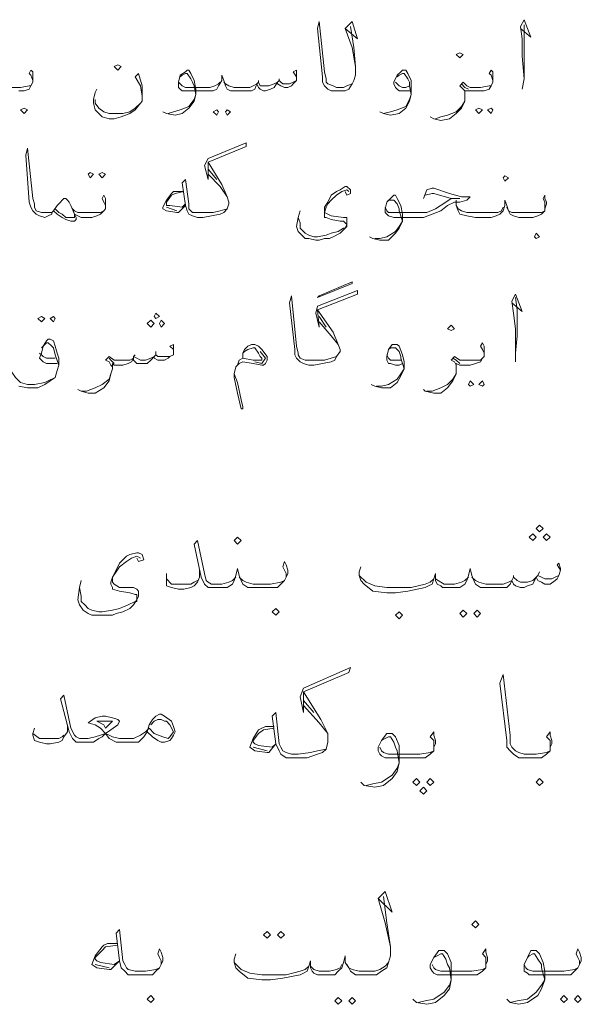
# Model space of a CAD drawing. Header units: metres. Extents: x -18 to 342, y 4 to 63.
# Tile 68 of 173: x 94.17 to 97.29, y 45.42 to 50.88. Entities that reach past the tile are written whole.
import ezdxf

# ---------------------------------------------------------------- set-up
doc = ezdxf.new("R2010")
doc.units = ezdxf.units.M
doc.header["$MEASUREMENT"] = 0
doc.layers.add('PDF4_textt', color=7, linetype='Continuous')

msp = doc.modelspace()

# ---------------------------------------------------------------- linework, layer by layer
at = {"layer": 'PDF4_textt', "lineweight": 20}
for points in [[(96.0064, 50.8399), (96.0256, 50.7243), (96.0352, 50.6184), (96.0352, 50.5702), (96.0256, 50.5413), (96.016, 50.5221), (95.9967, 50.4932), (95.9775, 50.4835), (95.9389, 50.4835), (95.9293, 50.4835), (95.9004, 50.4835), (95.8811, 50.4932), (95.8619, 50.5124), (95.8523, 50.5317), (95.8523, 50.5606), (95.8234, 50.8303), (95.833, 50.8688), (95.8619, 50.5895), (95.8715, 50.551), (95.8715, 50.5317), (95.8811, 50.5221), (95.91, 50.5124), (95.9293, 50.5028), (95.9678, 50.5028), (95.9871, 50.5124), (96.016, 50.5221), (96.0256, 50.5413)], [(95.9775, 50.8303), (96.0449, 50.7725), (96.016, 50.8688), (95.9775, 50.8303), (96.016, 50.7243), (96.0352, 50.6184)], [(96.9502, 50.8303), (97.008, 50.7821), (96.9695, 50.8784), (96.9502, 50.8399), (96.9598, 50.7725), (96.9598, 50.6762), (96.9695, 50.551), (96.9598, 50.4932)], [(96.9695, 50.551), (96.9695, 50.6376), (96.9695, 50.7821), (96.9695, 50.8495)], [(94.2438, 50.5317), (94.2438, 50.5413), (94.2342, 50.5702), (94.2246, 50.5799), (94.2342, 50.5991), (94.2438, 50.5895), (94.2438, 50.5606), (94.2438, 50.551), (94.2438, 50.5317), (94.2342, 50.5124), (94.2246, 50.4932), (94.1957, 50.4835), (94.1668, 50.4835)], [(94.8506, 50.4546), (94.841, 50.5124), (94.8121, 50.5606), (94.8313, 50.5799), (94.8506, 50.5124), (94.8506, 50.4643), (94.8506, 50.445), (94.8506, 50.4258), (94.841, 50.4161), (94.8121, 50.3776), (94.7832, 50.3583), (94.735, 50.3391), (94.6965, 50.3294), (94.6676, 50.3294), (94.6291, 50.3391), (94.6098, 50.3583), (94.5906, 50.3776), (94.5809, 50.4161), (94.5809, 50.4354), (94.5906, 50.4739), (94.6002, 50.4932)], [(95.7078, 50.5606), (95.6885, 50.5895), (95.7078, 50.5991), (95.7078, 50.5702), (95.7078, 50.5606), (95.7078, 50.5413), (95.6885, 50.5221), (95.6789, 50.5124), (95.6596, 50.5028), (95.6404, 50.5028), (95.6211, 50.5124), (95.6018, 50.5221), (95.6018, 50.5317), (95.5826, 50.5028), (95.5633, 50.4932), (95.5344, 50.4835), (95.5248, 50.4835), (95.5055, 50.4932), (95.4959, 50.5028), (95.4863, 50.5221), (95.4766, 50.4932), (95.4574, 50.4835), (95.4285, 50.4835), (95.3996, 50.4835), (95.3707, 50.4835), (95.3418, 50.4835), (95.3225, 50.4932), (95.3129, 50.5124), (95.3033, 50.5413), (95.2936, 50.5702), (95.2936, 50.5413), (95.2744, 50.5124), (95.2647, 50.4932), (95.2455, 50.4835), (95.2166, 50.4835), (95.1877, 50.4835), (95.101, 50.4835), (95.0721, 50.4835), (95.0625, 50.4932), (95.0529, 50.5028), (95.0529, 50.5221), (95.0529, 50.5317), (95.0625, 50.5702), (95.0914, 50.5895), (95.101, 50.5991), (95.1107, 50.5991), (95.1203, 50.5799), (95.1395, 50.5413), (95.1492, 50.4932), (95.1492, 50.4643), (95.1395, 50.4258), (95.1107, 50.3872), (95.0721, 50.3583), (95.0336, 50.3487), (94.9854, 50.3583), (94.9662, 50.368)], [(95.0625, 50.5606), (95.0721, 50.5702), (95.0914, 50.5799), (95.101, 50.5799), (95.1203, 50.551), (95.1299, 50.5317), (95.1395, 50.5124), (95.1492, 50.4643), (95.1395, 50.4354), (95.1107, 50.3969), (95.0625, 50.3776), (95.024, 50.368), (94.9951, 50.3583)], [(96.3434, 50.4835), (96.3242, 50.4835), (96.2953, 50.4835), (96.276, 50.4835), (96.2664, 50.4932), (96.2568, 50.5028), (96.2471, 50.5221), (96.2471, 50.5317), (96.2664, 50.5702), (96.2857, 50.5895), (96.2953, 50.5991), (96.3146, 50.5991), (96.3242, 50.5799), (96.3434, 50.5413), (96.3434, 50.4932), (96.3434, 50.4643), (96.3338, 50.4258), (96.3146, 50.3872), (96.276, 50.3583), (96.2279, 50.3487), (96.1893, 50.3583), (96.1701, 50.368)], [(96.2664, 50.5606), (96.276, 50.5702), (96.2953, 50.5799), (96.3049, 50.5799), (96.3242, 50.551), (96.3338, 50.5317), (96.3338, 50.5124), (96.3434, 50.4643), (96.3338, 50.4354), (96.3146, 50.3969), (96.2664, 50.3776), (96.2279, 50.368), (96.1893, 50.3583)], [(96.7961, 50.5317), (96.7961, 50.5413), (96.7865, 50.5702), (96.7768, 50.5799), (96.7865, 50.5991), (96.7961, 50.5895), (96.7961, 50.5606), (96.7961, 50.551), (96.7961, 50.5317), (96.7865, 50.5124), (96.7768, 50.4932), (96.748, 50.4835), (96.7191, 50.4835), (96.6805, 50.4835), (96.6613, 50.4835), (96.642, 50.4835), (96.642, 50.4643), (96.642, 50.4258), (96.6227, 50.3872), (96.5939, 50.3583), (96.5553, 50.3294), (96.5072, 50.3198), (96.4686, 50.3294), (96.4494, 50.3391)], [(95.284, 50.5317), (95.2744, 50.5221), (95.2551, 50.5124), (95.2262, 50.5028), (95.1877, 50.5028), (95.0914, 50.5028), (95.0721, 50.5124), (95.0625, 50.5221), (95.0529, 50.5317)], [(95.3033, 50.5317), (95.3129, 50.5221), (95.3322, 50.5124), (95.3611, 50.5028), (95.3996, 50.5028), (95.4477, 50.5028), (95.467, 50.5124), (95.4863, 50.5221), (95.4959, 50.5317), (95.5055, 50.5124), (95.5248, 50.5124), (95.5537, 50.5124), (95.5826, 50.5221), (95.6018, 50.5317), (95.6115, 50.5413), (95.6211, 50.5317), (95.6307, 50.5221), (95.6693, 50.5221), (95.6885, 50.5317), (95.7078, 50.5413)], [(95.4959, 50.5413), (95.4959, 50.5317)], [(95.6115, 50.551), (95.6115, 50.5413)], [(96.3338, 50.5124), (96.3146, 50.5028), (96.2953, 50.5028), (96.276, 50.5124), (96.2664, 50.5221), (96.2568, 50.5317)], [(96.642, 50.4643), (96.642, 50.4835), (96.6324, 50.4932), (96.6131, 50.5124), (96.6324, 50.5317), (96.6516, 50.5124), (96.6709, 50.5028), (96.6805, 50.5028), (96.7287, 50.5028), (96.7768, 50.5124), (96.7865, 50.5124)], [(96.6613, 50.4932), (96.642, 50.5028), (96.6227, 50.5221)], [(94.1283, 50.5028), (94.1764, 50.5028), (94.2246, 50.5124), (94.2342, 50.5124)], [(94.5906, 50.4354), (94.5906, 50.4161), (94.6098, 50.3872), (94.6387, 50.368), (94.6676, 50.3583), (94.6869, 50.3583), (94.7447, 50.3583), (94.7832, 50.368), (94.8121, 50.3872), (94.841, 50.4161)], [(96.4783, 50.3294), (96.5072, 50.3391), (96.5457, 50.3487), (96.5939, 50.368), (96.6227, 50.3969), (96.642, 50.4258)], [(95.3225, 49.8286), (95.284, 49.819), (95.2455, 49.8094), (95.1877, 49.8094), (95.1684, 49.8094), (95.1588, 49.8094), (95.1299, 49.8094), (95.1203, 49.819), (95.1107, 49.8286), (95.1107, 49.8575), (95.0914, 49.9923), (95.0721, 49.9731), (95.0914, 49.8479), (95.101, 49.819), (95.1107, 49.7997), (95.1299, 49.7901), (95.1588, 49.7805), (95.1684, 49.7805), (95.1877, 49.7805), (95.2359, 49.7901), (95.284, 49.7997), (95.3033, 49.8094), (95.3225, 49.8286), (95.3322, 49.8575), (95.3322, 49.8671), (95.3225, 49.896), (95.2936, 49.9635), (95.2166, 50.0887), (95.4285, 50.1753), (95.4285, 50.1946), (95.2166, 50.1079), (95.1973, 50.0694), (95.2166, 49.9923), (95.2166, 50.0887)], [(94.6484, 49.8286), (94.6484, 49.8479), (94.6387, 49.8671), (94.6291, 49.8864), (94.6387, 49.9057), (94.6484, 49.8864), (94.6484, 49.8671), (94.6484, 49.8575), (94.6484, 49.8286), (94.6387, 49.819), (94.6195, 49.7997), (94.6002, 49.7901), (94.5713, 49.7805), (94.5231, 49.7805), (94.5135, 49.7805), (94.4943, 49.7901), (94.475, 49.7997), (94.4654, 49.8286), (94.4461, 49.8671), (94.4365, 49.8768), (94.4268, 49.8864), (94.4172, 49.8864), (94.4076, 49.8768), (94.3979, 49.8671), (94.3787, 49.8479), (94.3594, 49.819), (94.3498, 49.8094), (94.3498, 49.7997), (94.3305, 49.7901), (94.3113, 49.7805), (94.2824, 49.7901), (94.2631, 49.7997), (94.2438, 49.819), (94.2342, 49.8382), (94.2246, 49.8671), (94.2053, 50.1272), (94.2149, 50.1657), (94.2438, 49.8864), (94.2535, 49.8575), (94.2535, 49.8382), (94.2631, 49.819), (94.292, 49.8094), (94.3113, 49.8094), (94.3209, 49.8094), (94.3498, 49.8094), (94.3594, 49.819)], [(95.2166, 50.0501), (95.2647, 49.9923)], [(95.2166, 50.0212), (95.284, 49.9538), (95.3225, 49.896)], [(95.0914, 49.8479), (95.0529, 49.8094), (95.0432, 49.8094), (94.9854, 49.819), (94.9662, 49.8286), (94.9662, 49.8382), (94.9854, 49.8768), (95.0143, 49.9153), (95.024, 49.9249), (95.0336, 49.9249), (95.0818, 49.9249), (95.0336, 49.9153), (95.0143, 49.9057), (94.9854, 49.8671), (94.9854, 49.8575), (94.9854, 49.8479), (95.0047, 49.8479), (95.0721, 49.8382), (95.0914, 49.8575)], [(95.9967, 49.9249), (95.9871, 49.9346), (95.9582, 49.9249), (95.9293, 49.9057), (95.9004, 49.8768), (95.8811, 49.8575), (95.8715, 49.8382), (95.8619, 49.8094), (95.8811, 49.7997), (95.9004, 49.7901), (95.9678, 49.7805), (95.9871, 49.7805), (95.9871, 49.7708), (95.9871, 49.7516), (95.9871, 49.7323), (95.9678, 49.713), (95.9486, 49.6938), (95.91, 49.6745), (95.8908, 49.6649), (95.8619, 49.6649), (95.833, 49.6553), (95.8137, 49.6553), (95.7752, 49.6649), (95.7559, 49.6649), (95.7367, 49.6842), (95.7174, 49.7034), (95.7078, 49.7323), (95.7174, 49.7805), (95.727, 49.819)], [(95.9775, 49.9249), (95.9871, 49.9057), (96.0064, 49.9153), (96.0064, 49.9346), (95.9871, 49.9538), (95.9775, 49.9538), (95.9486, 49.9346), (95.9293, 49.9249), (95.9004, 49.9057), (95.8811, 49.8671), (95.8619, 49.8382), (95.8619, 49.8094), (95.8619, 49.7997), (95.8619, 49.7805), (95.8715, 49.7805), (95.9004, 49.7708), (95.9486, 49.7612), (95.9678, 49.7612), (95.9775, 49.7516), (95.9871, 49.7419), (95.9775, 49.7227), (95.9678, 49.7227), (95.9389, 49.7034), (95.9004, 49.6938), (95.8715, 49.6842), (95.8234, 49.6745), (95.8041, 49.6745), (95.7752, 49.6842), (95.7559, 49.6938), (95.7367, 49.713), (95.727, 49.7227), (95.727, 49.7516), (95.7174, 49.7805)], [(96.4109, 49.8864), (96.4301, 49.9346), (96.459, 49.9442), (96.4686, 49.9442), (96.5553, 49.9153), (96.6227, 49.896), (96.6709, 49.896), (96.6516, 49.8768), (96.6131, 49.8671), (96.5842, 49.8671), (96.5457, 49.8479), (96.5072, 49.819), (96.459, 49.7997), (96.4109, 49.7805), (96.3338, 49.7805), (96.2471, 49.7805), (96.2182, 49.7901), (96.2086, 49.7997), (96.199, 49.8094), (96.199, 49.819), (96.199, 49.8286), (96.2086, 49.8671), (96.2375, 49.896), (96.2471, 49.9057), (96.2568, 49.9057), (96.2664, 49.8864), (96.2857, 49.8479), (96.2953, 49.7997), (96.2953, 49.7612), (96.276, 49.7227), (96.2568, 49.6938), (96.2182, 49.6553), (96.1701, 49.6553), (96.1316, 49.6649), (96.1123, 49.6745)], [(96.199, 49.8382), (96.2086, 49.819), (96.2182, 49.8094), (96.2375, 49.8094), (96.3338, 49.8094), (96.3916, 49.8094), (96.4301, 49.8094), (96.4783, 49.8286), (96.5361, 49.8671), (96.565, 49.8864), (96.6131, 49.8864), (96.565, 49.8864), (96.4686, 49.9153), (96.459, 49.9153), (96.4205, 49.9057)], [(94.4461, 49.8671), (94.4557, 49.8479), (94.475, 49.7997), (94.475, 49.7805), (94.4654, 49.7805), (94.4557, 49.7805), (94.4268, 49.7805), (94.4076, 49.7997), (94.3883, 49.8094), (94.369, 49.8286)], [(96.2086, 49.8671), (96.2182, 49.8768), (96.2375, 49.8768), (96.2471, 49.8768), (96.2664, 49.8575), (96.276, 49.8286), (96.276, 49.819), (96.2953, 49.7612), (96.276, 49.7323), (96.2568, 49.7034), (96.2086, 49.6745), (96.1701, 49.6649), (96.1412, 49.6649)], [(97.085, 49.8286), (97.085, 49.8479), (97.085, 49.8671), (97.0754, 49.8864), (97.085, 49.9057), (97.085, 49.8864), (97.0947, 49.8671), (97.0947, 49.8575), (97.085, 49.8286), (97.085, 49.819), (97.0658, 49.7997), (97.0465, 49.7901), (97.0176, 49.7805), (96.9695, 49.7805), (96.9406, 49.7805), (96.9117, 49.7901), (96.8924, 49.7997), (96.8828, 49.819), (96.8732, 49.8479), (96.8635, 49.8768), (96.8635, 49.8479), (96.8539, 49.819), (96.8346, 49.7997), (96.8154, 49.7901), (96.7865, 49.7805), (96.7576, 49.7805), (96.6998, 49.7805), (96.6516, 49.7901), (96.6131, 49.7997), (96.6035, 49.819), (96.5939, 49.8479), (96.5939, 49.8768)], [(94.475, 49.7997), (94.4846, 49.7805), (94.4846, 49.7708), (94.475, 49.7612), (94.4557, 49.7612), (94.4268, 49.7708), (94.4076, 49.7805), (94.3787, 49.7997), (94.3594, 49.819), (94.3787, 49.8479)], [(94.4654, 49.8286), (94.475, 49.819), (94.4943, 49.8094), (94.5135, 49.8094), (94.5231, 49.8094), (94.5713, 49.8094), (94.6195, 49.8094), (94.6387, 49.819)], [(95.0432, 49.819), (94.9854, 49.8382)], [(96.8539, 49.8382), (96.8443, 49.819), (96.825, 49.8094), (96.7961, 49.8094), (96.7576, 49.8094), (96.7287, 49.8094), (96.6516, 49.8094), (96.6227, 49.819), (96.6035, 49.8286), (96.5939, 49.8479)], [(96.8732, 49.8382), (96.8828, 49.819), (96.9021, 49.8094), (96.9309, 49.8094), (96.9695, 49.8094), (97.0176, 49.8094), (97.0658, 49.8094), (97.085, 49.819)], [(95.9293, 49.01), (95.9004, 49.0003), (95.8619, 48.9907), (95.8041, 48.9907), (95.7752, 48.9907), (95.7559, 48.9907), (95.727, 49.0003), (95.7174, 49.0196), (95.7174, 49.0292), (95.7078, 49.0678), (95.6789, 49.3471), (95.6693, 49.3085), (95.6982, 49.0485), (95.6982, 49.0196), (95.7078, 49.0003), (95.727, 48.9811), (95.7463, 48.9714), (95.7752, 48.9618), (95.8041, 48.9618), (95.8523, 48.9714), (95.9004, 48.9811), (95.9197, 48.9907), (95.9293, 49.01), (95.9486, 49.0389), (95.9486, 49.0485), (95.9389, 49.0774), (95.91, 49.1448), (95.8234, 49.27), (96.0449, 49.3567), (96.0449, 49.376), (95.8234, 49.2893), (95.8137, 49.2507), (95.833, 49.1737), (95.8234, 49.27)], [(96.9021, 49.3085), (96.9598, 49.2604), (96.9213, 49.3567), (96.9021, 49.3182), (96.9117, 49.2507), (96.9213, 49.1641), (96.9213, 49.0292), (96.9213, 48.9811)], [(96.9213, 49.0292), (96.9309, 49.1255), (96.9309, 49.27), (96.9213, 49.3374)], [(95.833, 49.2315), (95.8715, 49.1737)], [(95.833, 49.2026), (95.9004, 49.1255), (95.9389, 49.0774)], [(94.3787, 48.9714), (94.3209, 48.9714), (94.3016, 48.9811), (94.292, 48.9907), (94.2824, 49.0003), (94.292, 49.0292), (94.3016, 49.0678), (94.3209, 49.0966), (94.3305, 49.1063), (94.3402, 49.1063), (94.3594, 49.0966), (94.369, 49.0678), (94.3787, 49.0292), (94.3883, 49.0003), (94.3883, 48.9618), (94.3787, 48.9329), (94.369, 48.8944), (94.3402, 48.8751), (94.3113, 48.8559), (94.2727, 48.8366), (94.2246, 48.8366), (94.2149, 48.8366), (94.1668, 48.8462)], [(94.292, 49.0581), (94.3016, 49.0678), (94.3209, 49.087), (94.3305, 49.087), (94.3498, 49.0678), (94.3594, 49.0581), (94.369, 49.0196), (94.3883, 48.9618)], [(95.024, 49.0485), (95.0047, 49.0678), (95.024, 49.0774), (95.024, 49.0581), (95.024, 49.0485), (95.024, 49.0196), (95.0047, 49.01), (94.9951, 49.0003), (94.9758, 48.9907), (94.9566, 48.9907), (94.9373, 48.9907), (94.918, 49.0003), (94.918, 49.01), (94.8988, 48.9907), (94.8795, 48.9714), (94.8506, 48.9714), (94.841, 48.9714), (94.8217, 48.9714), (94.8025, 48.9907), (94.8025, 49.0003), (94.7928, 48.9811), (94.7736, 48.9714), (94.7447, 48.9618), (94.7158, 48.9618), (94.6965, 48.9618), (94.6869, 48.9714), (94.6869, 48.9425), (94.6772, 48.9137), (94.6676, 48.8751), (94.6387, 48.8366), (94.5906, 48.8077), (94.552, 48.8077), (94.5135, 48.8173), (94.4943, 48.827)], [(94.9277, 49.0389), (94.9277, 49.0196)], [(95.4092, 49.0292), (95.4188, 49.0389), (95.4381, 49.0485), (95.467, 49.0581), (95.4766, 49.0581), (95.4959, 49.0292), (95.5055, 49.01), (95.5152, 49.0003), (95.5152, 48.9907), (95.4959, 48.9907), (95.467, 48.9907), (95.4092, 49.0003), (95.39, 48.9907), (95.3803, 48.9618), (95.3707, 48.9522), (95.3611, 48.9137), (95.3611, 48.8944), (95.3803, 48.8077), (95.3996, 48.721), (95.4092, 48.721), (95.4092, 48.7307), (95.3996, 48.7692), (95.3803, 48.8655), (95.3611, 48.9137)], [(95.4092, 49.0003), (95.4092, 49.0292), (95.4188, 49.0485), (95.4381, 49.0678), (95.4574, 49.0774), (95.467, 49.0774), (95.4766, 49.0774), (95.4959, 49.0678), (95.5152, 49.0485), (95.5441, 49.01), (95.5441, 48.9907), (95.5344, 48.9714), (95.5248, 48.9618), (95.5152, 48.9618), (95.467, 48.9714), (95.4092, 48.9811), (95.39, 48.9714), (95.3803, 48.9618)], [(95.5055, 49.0389), (95.5344, 49.0003), (95.5152, 48.9714), (95.4766, 48.9811)], [(96.2953, 48.9714), (96.276, 48.9618), (96.2568, 48.9618), (96.2279, 48.9714), (96.2182, 48.9714), (96.2086, 48.9907), (96.2086, 49.0003), (96.2086, 49.01), (96.2182, 49.0485), (96.2375, 49.0774), (96.2568, 49.0774), (96.2664, 49.0774), (96.276, 49.0678), (96.2953, 49.0196), (96.3049, 48.9811), (96.3049, 48.9425), (96.2857, 48.904), (96.2664, 48.8655), (96.2279, 48.8366), (96.1797, 48.8366), (96.1412, 48.8462), (96.1219, 48.8559)], [(96.2182, 49.0485), (96.2279, 49.0581), (96.2471, 49.0581), (96.2568, 49.0581), (96.276, 49.0389), (96.2857, 49.01), (96.2857, 49.0003), (96.3049, 48.9425), (96.2857, 48.9137), (96.2664, 48.8848), (96.2182, 48.8559), (96.1797, 48.8462), (96.1508, 48.8462)], [(96.748, 49.01), (96.748, 49.0292), (96.7383, 49.0485), (96.7287, 49.0678), (96.7383, 49.087), (96.748, 49.0678), (96.748, 49.0485), (96.748, 49.0292), (96.748, 49.01), (96.7383, 49.0003), (96.7287, 48.9811), (96.6998, 48.9714), (96.6709, 48.9618), (96.6324, 48.9618), (96.6131, 48.9618), (96.5939, 48.9714), (96.5939, 48.9425), (96.5939, 48.9137), (96.5746, 48.8751), (96.5457, 48.8366), (96.5072, 48.8077), (96.4686, 48.8077), (96.4205, 48.8173), (96.4109, 48.827)], [(94.369, 49.0003), (94.3209, 49.0003), (94.3016, 49.01), (94.292, 49.0196), (94.2824, 49.0292)], [(94.6869, 48.9522), (94.6772, 48.9618), (94.6676, 48.9811), (94.6484, 48.9907), (94.6676, 49.01), (94.6965, 48.9907), (94.7158, 48.9907), (94.7639, 48.9907), (94.7832, 48.9907), (94.8025, 49.0003), (94.8025, 49.01), (94.8217, 49.0003), (94.841, 48.9907), (94.8699, 48.9907), (94.8988, 49.0003), (94.918, 49.01), (94.9277, 49.0196), (94.9373, 49.01), (94.9469, 49.01), (94.9854, 49.01), (95.0047, 49.01), (95.024, 49.0196)], [(94.6965, 48.9714), (94.6772, 48.9907), (94.6676, 49.0003)], [(94.8121, 49.0196), (94.8025, 49.01)], [(96.2857, 48.9907), (96.2664, 48.9907), (96.2471, 48.9907), (96.2279, 48.9907), (96.2182, 49.0003), (96.2086, 49.0196)], [(96.5939, 48.9522), (96.5939, 48.9618), (96.5842, 48.9811), (96.565, 48.9907), (96.5842, 49.01), (96.6131, 48.9907), (96.6227, 48.9907), (96.6324, 48.9907), (96.6805, 48.9907), (96.7287, 48.9907), (96.7383, 49.0003)], [(96.6131, 48.9714), (96.5939, 48.9907), (96.5746, 49.0003)], [(94.369, 48.8944), (94.3305, 48.8751), (94.3113, 48.8655), (94.2535, 48.8559), (94.2149, 48.8559), (94.1764, 48.8655), (94.1475, 48.8944), (94.1283, 48.9233), (94.1186, 48.9522)], [(94.5135, 48.8173), (94.5424, 48.8173), (94.5906, 48.8366), (94.6291, 48.8559), (94.6676, 48.8848), (94.6772, 48.9137)], [(96.4301, 48.8173), (96.459, 48.8173), (96.5072, 48.8366), (96.5457, 48.8559), (96.5746, 48.8848), (96.5939, 48.9137)], [(95.65, 47.7868), (95.65, 47.8061), (95.6404, 47.8253), (95.6307, 47.8446), (95.6404, 47.8735), (95.65, 47.8542), (95.6596, 47.8253), (95.6596, 47.8061), (95.65, 47.7868), (95.6404, 47.7675), (95.6211, 47.7483), (95.6018, 47.729), (95.5633, 47.729), (95.5055, 47.729), (95.467, 47.729), (95.4381, 47.729), (95.4092, 47.7483), (95.3996, 47.7675), (95.39, 47.7964), (95.3803, 47.835), (95.3707, 47.7964), (95.3611, 47.7675), (95.3514, 47.7483), (95.3225, 47.729), (95.2936, 47.729), (95.2551, 47.729), (95.2359, 47.729), (95.2166, 47.729), (95.1973, 47.7483), (95.1781, 47.7868), (95.1395, 47.9698), (95.1588, 47.9891), (95.1973, 47.8061), (95.207, 47.7675), (95.2166, 47.7579), (95.2359, 47.7483), (95.2551, 47.7483), (95.2936, 47.7483), (95.3322, 47.7579), (95.3514, 47.7675), (95.3707, 47.7868)], [(94.841, 47.8927), (94.8217, 47.9024), (94.7928, 47.8927), (94.7639, 47.8735), (94.7254, 47.8446), (94.7061, 47.8157), (94.6869, 47.7868), (94.6869, 47.7579), (94.6965, 47.7483), (94.7254, 47.729), (94.8025, 47.729), (94.8217, 47.7194), (94.8313, 47.7098), (94.8313, 47.6809), (94.8217, 47.6616), (94.8025, 47.6327), (94.7832, 47.6134), (94.7447, 47.5942), (94.7061, 47.5845), (94.6869, 47.5749), (94.6387, 47.5749), (94.6195, 47.5749), (94.5713, 47.5749), (94.552, 47.5845), (94.5231, 47.6038), (94.5039, 47.6327), (94.4943, 47.6616), (94.5039, 47.729), (94.5135, 47.7675)], [(94.8217, 47.8927), (94.8313, 47.8735), (94.8602, 47.8831), (94.8506, 47.912), (94.8313, 47.9216), (94.8217, 47.9216), (94.7832, 47.912), (94.7639, 47.9024), (94.7254, 47.8639), (94.7061, 47.8253), (94.6869, 47.7868), (94.6772, 47.7579), (94.6772, 47.7483), (94.6869, 47.729), (94.6869, 47.7194), (94.7254, 47.7098), (94.7832, 47.7001), (94.8121, 47.6905), (94.8217, 47.6905), (94.8217, 47.6712), (94.8217, 47.652), (94.8121, 47.652), (94.7736, 47.6327), (94.7254, 47.6134), (94.6869, 47.6038), (94.6291, 47.5942), (94.6098, 47.5942), (94.5713, 47.6038), (94.552, 47.6134), (94.5328, 47.6327), (94.5135, 47.652), (94.5135, 47.6809), (94.5039, 47.729)], [(97.1717, 47.8253), (97.1525, 47.8542), (97.1621, 47.8639), (97.1717, 47.835), (97.1717, 47.8253), (97.1621, 47.7964), (97.1525, 47.7772), (97.1428, 47.7675), (97.1139, 47.7483), (97.085, 47.7483), (97.0658, 47.7579), (97.0465, 47.7675), (97.0369, 47.7868), (97.0176, 47.7483), (96.9887, 47.7386), (96.9695, 47.729), (96.9502, 47.729), (96.9213, 47.7386), (96.9117, 47.7483), (96.9021, 47.7675), (96.8924, 47.7483), (96.8732, 47.729), (96.8346, 47.729), (96.7961, 47.729), (96.7576, 47.729), (96.7287, 47.729), (96.6998, 47.7483), (96.6902, 47.7675), (96.6805, 47.7964), (96.6709, 47.835), (96.6613, 47.7964), (96.6516, 47.7675), (96.642, 47.7483), (96.6131, 47.729), (96.5842, 47.729), (96.5457, 47.729), (96.5361, 47.729), (96.5168, 47.729), (96.5072, 47.7386), (96.4879, 47.7483), (96.4783, 47.7675), (96.4783, 47.8061), (96.4686, 47.7772), (96.459, 47.7483), (96.4398, 47.7386), (96.4205, 47.729), (96.3242, 47.7098), (96.2568, 47.7001), (96.2086, 47.7001), (96.1316, 47.7098), (96.0834, 47.7483), (96.0641, 47.7675), (96.0545, 47.7964), (96.0545, 47.8157), (96.0641, 47.8446)], [(95.1684, 47.8253), (95.1684, 47.7868), (95.1588, 47.7579), (95.1395, 47.7386), (95.1203, 47.729), (95.0818, 47.7194), (95.0529, 47.7194), (95.0143, 47.729), (94.9854, 47.7386), (94.9854, 47.7675), (94.9854, 47.7772), (94.9854, 47.8061)], [(95.39, 47.7868), (95.4092, 47.7675), (95.4285, 47.7579), (95.467, 47.7483), (95.5055, 47.7483), (95.5633, 47.7483), (95.6211, 47.7579), (95.6404, 47.7675)], [(96.0545, 47.7964), (96.093, 47.7579), (96.1412, 47.7386), (96.2086, 47.729), (96.2471, 47.729), (96.3434, 47.729), (96.4205, 47.7483), (96.4494, 47.7579), (96.4686, 47.7772)], [(96.6613, 47.7868), (96.642, 47.7675), (96.6227, 47.7579), (96.5842, 47.7483), (96.5457, 47.7483), (96.5264, 47.7483), (96.5072, 47.7579), (96.4783, 47.7772)], [(96.6805, 47.7868), (96.6998, 47.7675), (96.7191, 47.7579), (96.7576, 47.7483), (96.7961, 47.7483), (96.8539, 47.7483), (96.8828, 47.7579), (96.9021, 47.7675), (96.9117, 47.7868), (96.9309, 47.7675), (96.9502, 47.7579), (96.9887, 47.7579), (97.0176, 47.7675), (97.0369, 47.7868), (97.0465, 47.7964), (97.0658, 47.7868), (97.085, 47.7772), (97.1236, 47.7772), (97.1428, 47.7868), (97.1621, 47.7964)], [(96.9117, 47.7964), (96.9117, 47.7868)], [(97.0562, 47.8157), (97.0465, 47.7964)], [(94.9854, 47.7772), (95.0143, 47.7483), (95.0625, 47.7483), (95.0721, 47.7483), (95.1203, 47.7483), (95.1395, 47.7579), (95.1588, 47.7675)], [(95.8715, 46.8333), (95.8234, 46.8237), (95.7848, 46.8141), (95.7174, 46.8044), (95.6885, 46.8044), (95.6789, 46.8044), (95.65, 46.8141), (95.6307, 46.8237), (95.6211, 46.8429), (95.6115, 46.8622), (95.5922, 47.0356), (95.5729, 47.0163), (95.5922, 46.8622), (95.6115, 46.8237), (95.6211, 46.8044), (95.65, 46.7852), (95.6789, 46.7852), (95.6885, 46.7852), (95.7078, 46.7852), (95.7656, 46.7852), (95.8234, 46.8044), (95.8523, 46.8141), (95.8715, 46.8333), (95.8811, 46.8718), (95.8811, 46.8815), (95.8811, 46.92), (95.8426, 46.997), (95.7463, 47.1511), (95.9967, 47.2571), (96.0064, 47.286), (95.7463, 47.1704), (95.727, 47.1223), (95.7463, 47.0356), (95.7463, 47.1511)], [(97.1139, 46.8429), (97.1139, 46.8622), (97.1139, 46.8815), (97.0947, 46.9007), (97.1139, 46.9296), (97.1139, 46.9104), (97.1236, 46.8815), (97.1236, 46.8622), (97.1139, 46.8429), (97.1139, 46.8237), (97.0947, 46.8044), (97.0658, 46.7852), (97.0273, 46.7852), (96.9791, 46.7852), (96.9695, 46.7852), (96.9406, 46.7852), (96.9117, 46.8044), (96.8924, 46.8237), (96.8732, 46.8429), (96.8732, 46.8815), (96.8346, 47.1993), (96.8539, 47.2475), (96.8924, 46.9104), (96.8924, 46.8622), (96.9021, 46.8429), (96.9213, 46.8237), (96.9406, 46.8141), (96.9695, 46.8044), (96.9791, 46.8044), (97.0369, 46.8044), (97.0947, 46.8141), (97.1139, 46.8237)], [(94.8988, 46.9682), (94.918, 46.9874), (94.9373, 46.997), (94.9566, 46.997), (94.9758, 46.9874), (94.9854, 46.9874), (95.0047, 46.9682), (95.024, 46.9296), (95.0047, 46.9007), (94.9951, 46.8911), (94.9662, 46.9007), (94.918, 46.92), (94.8891, 46.9489), (94.8699, 46.9296), (94.841, 46.9104), (94.8025, 46.8911), (94.7736, 46.8911), (94.7254, 46.8911), (94.6869, 46.9007), (94.6676, 46.9104), (94.6484, 46.92), (94.6195, 46.9489), (94.5906, 46.9682), (94.552, 46.9778), (94.5906, 47.0067), (94.6291, 47.0163), (94.6484, 47.0163), (94.6869, 47.0067), (94.7158, 46.997), (94.7254, 46.9874), (94.7158, 46.9682), (94.6772, 46.9393), (94.6484, 46.92), (94.6195, 46.9104), (94.5906, 46.9007), (94.552, 46.8911), (94.5135, 46.8911), (94.5039, 46.8911), (94.4846, 46.9007), (94.475, 46.9104), (94.4557, 46.9489), (94.4172, 47.1319), (94.3979, 47.1126), (94.4461, 46.9296), (94.4654, 46.8911), (94.4846, 46.8718), (94.5039, 46.8718), (94.5135, 46.8718), (94.5328, 46.8718), (94.5809, 46.8718), (94.6098, 46.8911), (94.6291, 46.9007), (94.6484, 46.92), (94.6676, 46.8911), (94.7061, 46.8718), (94.7447, 46.8718), (94.7736, 46.8718), (94.8025, 46.8718), (94.8313, 46.8718), (94.8506, 46.8911), (94.8602, 46.9007), (94.8795, 46.9296)], [(95.7463, 47.103), (95.8041, 47.0356)], [(95.7463, 47.0741), (95.833, 46.9778), (95.8811, 46.92)], [(94.4365, 46.9682), (94.4365, 46.9296), (94.4172, 46.9007), (94.4076, 46.8815), (94.3883, 46.8718), (94.3402, 46.8622), (94.3209, 46.8622), (94.2824, 46.8718), (94.2535, 46.8815), (94.2438, 46.9104), (94.2438, 46.92), (94.2535, 46.9489)], [(94.2438, 46.92), (94.2824, 46.8911), (94.3209, 46.8911), (94.3402, 46.8911), (94.3883, 46.8911), (94.4076, 46.9007), (94.4172, 46.9104)], [(95.5826, 46.9489), (95.5248, 46.9393), (95.4959, 46.92), (95.467, 46.8815), (95.467, 46.8718), (95.4766, 46.8622), (95.4959, 46.8526), (95.5729, 46.8429), (95.5922, 46.8622), (95.5537, 46.8141), (95.5441, 46.8141), (95.4766, 46.8237), (95.4477, 46.8429), (95.467, 46.8911), (95.4959, 46.9393), (95.5152, 46.9489), (95.5344, 46.9585), (95.5826, 46.9585)], [(96.4686, 46.8429), (96.4686, 46.8622), (96.4686, 46.8815), (96.4494, 46.9007), (96.4686, 46.9296), (96.4686, 46.9104), (96.4783, 46.8815), (96.4783, 46.8622), (96.4686, 46.8429), (96.4686, 46.8237), (96.4494, 46.8044), (96.4205, 46.7852), (96.382, 46.7852), (96.3338, 46.7852), (96.2182, 46.7852), (96.199, 46.7852), (96.1797, 46.7948), (96.1701, 46.8044), (96.1605, 46.8237), (96.1605, 46.8429), (96.1797, 46.8815), (96.2086, 46.92), (96.2182, 46.92), (96.2375, 46.92), (96.2568, 46.9007), (96.276, 46.8526), (96.276, 46.8044), (96.276, 46.7563), (96.2664, 46.7081), (96.2375, 46.6696), (96.1893, 46.6311), (96.1412, 46.6214), (96.0834, 46.6311), (96.0641, 46.6503)], [(96.1797, 46.8815), (96.199, 46.8911), (96.2182, 46.9007), (96.2279, 46.9007), (96.2471, 46.8718), (96.2568, 46.8429), (96.2664, 46.8237), (96.276, 46.7563), (96.2664, 46.7274), (96.2375, 46.6888), (96.1797, 46.6503), (96.1316, 46.6407), (96.093, 46.6311)], [(95.5441, 46.8237), (95.467, 46.8429)], [(96.1701, 46.8429), (96.1797, 46.8237), (96.1893, 46.8141), (96.2182, 46.8044), (96.3338, 46.8044), (96.3916, 46.8044), (96.4494, 46.8141), (96.4686, 46.8237)], [(96.1605, 46.005), (96.2375, 45.928), (96.199, 46.0436), (96.1605, 46.005), (96.199, 45.8702), (96.2279, 45.7354)], [(96.1893, 46.0147), (96.2086, 45.8702), (96.2279, 45.7354), (96.2279, 45.6872), (96.2182, 45.6487), (96.2086, 45.6198), (96.1797, 45.6005), (96.1508, 45.5813), (96.1123, 45.5813), (96.1027, 45.5813), (96.0641, 45.5813), (96.0352, 45.5813), (96.0064, 45.6005), (95.9967, 45.6198), (95.9775, 45.6487), (95.9775, 45.6872), (95.9678, 45.6487), (95.9582, 45.6198), (95.9389, 45.6005), (95.9197, 45.5813), (95.8811, 45.5813), (95.8426, 45.5813), (95.8234, 45.5813), (95.8041, 45.5909), (95.7945, 45.6005), (95.7848, 45.6198), (95.7848, 45.6583), (95.7752, 45.6294), (95.7656, 45.6005), (95.7463, 45.5909), (95.727, 45.5813), (95.6307, 45.562), (95.5633, 45.5524), (95.5152, 45.5524), (95.4381, 45.562), (95.39, 45.6005), (95.3707, 45.6198), (95.3611, 45.6487), (95.3611, 45.6679), (95.3707, 45.6968)], [(94.9566, 45.639), (94.9566, 45.6583), (94.9469, 45.6776), (94.9373, 45.6968), (94.9469, 45.7257), (94.9566, 45.7065), (94.9662, 45.6776), (94.9662, 45.6583), (94.9566, 45.639), (94.9469, 45.6198), (94.9277, 45.6005), (94.9084, 45.5813), (94.8699, 45.5813), (94.8121, 45.5813), (94.7736, 45.5813), (94.7543, 45.6005), (94.735, 45.6198), (94.7254, 45.6583), (94.7061, 45.8124), (94.7254, 45.8317), (94.7447, 45.6583), (94.7543, 45.639), (94.7639, 45.6198), (94.7736, 45.6102), (94.8121, 45.6005), (94.8699, 45.6005), (94.9277, 45.6102), (94.9469, 45.6198)], [(94.7158, 45.745), (94.6484, 45.7354), (94.6291, 45.7161), (94.5906, 45.6776), (94.5906, 45.6679), (94.6002, 45.6583), (94.6195, 45.6487), (94.6965, 45.639), (94.7254, 45.6583), (94.6772, 45.6102), (94.6676, 45.6102), (94.6002, 45.6198), (94.5713, 45.639), (94.5906, 45.6872), (94.6291, 45.7354), (94.6387, 45.745), (94.658, 45.7546), (94.7158, 45.7546)], [(96.7576, 45.639), (96.7576, 45.6583), (96.7576, 45.6776), (96.7383, 45.6968), (96.7576, 45.7257), (96.7576, 45.7065), (96.7672, 45.6776), (96.7672, 45.6583), (96.7576, 45.639), (96.7576, 45.6198), (96.7383, 45.6005), (96.7094, 45.5813), (96.6709, 45.5813), (96.6227, 45.5813), (96.5072, 45.5813), (96.4879, 45.5813), (96.4686, 45.5909), (96.459, 45.6005), (96.4494, 45.6198), (96.4494, 45.639), (96.4686, 45.6776), (96.4975, 45.7161), (96.5072, 45.7161), (96.5264, 45.7161), (96.5457, 45.6968), (96.565, 45.6487), (96.565, 45.6005), (96.565, 45.5524), (96.5553, 45.5042), (96.5264, 45.4657), (96.4783, 45.4272), (96.4301, 45.4175), (96.3723, 45.4272), (96.3531, 45.4464)], [(97.2777, 45.639), (97.2777, 45.6583), (97.268, 45.6776), (97.2584, 45.6968), (97.268, 45.7257), (97.2777, 45.7065), (97.2873, 45.6776), (97.2873, 45.6583), (97.2777, 45.639), (97.268, 45.6198), (97.2488, 45.6005), (97.2295, 45.5813), (97.191, 45.5813), (97.1332, 45.5813), (97.0273, 45.5813), (96.9984, 45.5813), (96.9887, 45.5909), (96.9695, 45.6005), (96.9695, 45.6198), (96.9695, 45.639), (96.9887, 45.6776), (97.008, 45.7161), (97.0273, 45.7161), (97.0369, 45.7161), (97.0562, 45.6968), (97.0754, 45.6487), (97.085, 45.6005), (97.085, 45.5524), (97.0658, 45.5042), (97.0465, 45.4657), (96.9887, 45.4272), (96.9406, 45.4175), (96.8924, 45.4272), (96.8732, 45.4464)], [(96.4686, 45.6776), (96.4879, 45.6872), (96.5072, 45.6968), (96.5168, 45.6968), (96.5361, 45.6679), (96.5457, 45.639), (96.5553, 45.6198), (96.565, 45.5524), (96.5553, 45.5235), (96.5264, 45.4849), (96.4686, 45.4464), (96.4205, 45.4368), (96.382, 45.4272)], [(96.9887, 45.6776), (96.9984, 45.6872), (97.0176, 45.6968), (97.0273, 45.6968), (97.0465, 45.6679), (97.0658, 45.639), (97.0658, 45.6198), (97.085, 45.5524), (97.0658, 45.5235), (97.0369, 45.4849), (96.9887, 45.4464), (96.9309, 45.4368), (96.8924, 45.4272)], [(94.6676, 45.6198), (94.5906, 45.639)], [(95.3611, 45.6487), (95.3996, 45.6102), (95.4477, 45.5909), (95.5152, 45.5813), (95.5537, 45.5813), (95.65, 45.5813), (95.727, 45.6005), (95.7559, 45.6102), (95.7752, 45.6294)], [(95.9582, 45.639), (95.9486, 45.6198), (95.9293, 45.6102), (95.8908, 45.6005), (95.8426, 45.6005), (95.833, 45.6005), (95.8041, 45.6102), (95.7848, 45.6294)], [(96.2182, 45.6487), (96.199, 45.6294), (96.1701, 45.6102), (96.1412, 45.6005), (96.1027, 45.6005), (96.0545, 45.6005), (96.016, 45.6102), (95.9967, 45.6198), (95.9871, 45.639)], [(96.459, 45.639), (96.4686, 45.6198), (96.4783, 45.6102), (96.5072, 45.6005), (96.6227, 45.6005), (96.6805, 45.6005), (96.7383, 45.6102), (96.7576, 45.6198)], [(96.9695, 45.639), (96.9791, 45.6198), (96.9887, 45.6102), (97.0176, 45.6005), (97.1332, 45.6005), (97.191, 45.6005), (97.2488, 45.6102), (97.268, 45.6198)]]:
    msp.add_lwpolyline(points, dxfattribs=at)
for points in [[(96.6131, 50.6665), (96.6324, 50.6858), (96.6131, 50.6954), (96.5939, 50.6858)], [(94.7158, 50.628), (94.735, 50.6184), (94.7158, 50.5991), (94.6965, 50.6184)], [(94.1957, 50.3583), (94.2149, 50.3776), (94.1957, 50.3872), (94.1764, 50.3776)], [(95.2647, 50.3776), (95.2744, 50.368), (95.2647, 50.3487), (95.2455, 50.368)], [(95.3225, 50.3776), (95.3418, 50.368), (95.3225, 50.3487), (95.3129, 50.368)], [(96.7191, 50.3872), (96.7383, 50.3776), (96.7191, 50.3583), (96.6998, 50.3776)], [(96.7865, 50.3872), (96.7961, 50.3776), (96.7865, 50.3583), (96.7672, 50.3776)], [(94.5617, 50.0309), (94.5809, 50.0212), (94.5617, 50.002), (94.552, 50.0212)], [(94.6291, 50.0309), (94.6484, 50.0212), (94.6291, 50.002), (94.6098, 50.0212)], [(96.8635, 49.9827), (96.8828, 50.002), (96.8635, 50.0116), (96.8539, 50.002)], [(97.0369, 49.6649), (97.0562, 49.6745), (97.0369, 49.6938), (97.0273, 49.6745)], [(95.833, 49.3471), (96.016, 49.4241), (96.016, 49.4145), (95.8234, 49.3374)], [(94.292, 49.2026), (94.3113, 49.2219), (94.292, 49.2315), (94.2727, 49.2219)], [(94.3594, 49.2026), (94.369, 49.2219), (94.3594, 49.2315), (94.3402, 49.2219)], [(94.8988, 49.1737), (94.918, 49.193), (94.8988, 49.2122), (94.8795, 49.193)], [(94.9277, 49.2219), (94.9469, 49.2315), (94.9277, 49.2507), (94.918, 49.2315)], [(94.9566, 49.1737), (94.9758, 49.193), (94.9566, 49.2122), (94.9469, 49.193)], [(96.565, 49.1544), (96.5842, 49.1641), (96.565, 49.1833), (96.5457, 49.1641)], [(96.6709, 48.8751), (96.6902, 48.8559), (96.6709, 48.8462), (96.6613, 48.8559)], [(96.7383, 48.8751), (96.748, 48.8559), (96.7383, 48.8462), (96.7191, 48.8559)], [(97.0562, 48.0372), (97.0754, 48.0565), (97.0562, 48.0757), (97.0369, 48.0565)], [(95.3803, 47.9698), (95.3996, 47.9891), (95.3803, 48.0083), (95.3611, 47.9891)], [(97.0176, 47.9891), (97.0369, 48.0083), (97.0176, 48.0276), (96.9984, 48.0083)], [(97.0947, 47.9891), (97.1139, 48.0083), (97.0947, 48.0276), (97.0754, 48.0083)], [(95.5922, 47.5749), (95.6115, 47.5942), (95.5922, 47.6134), (95.5729, 47.5942)], [(96.276, 47.5557), (96.2953, 47.5749), (96.276, 47.5942), (96.2568, 47.5749)], [(96.6324, 47.6038), (96.6516, 47.5845), (96.6324, 47.5653), (96.6131, 47.5845)], [(96.7094, 47.6038), (96.7287, 47.5845), (96.7094, 47.5653), (96.6902, 47.5845)], [(94.8795, 46.9296), (94.8891, 46.9682), (94.9084, 46.997), (94.9277, 47.0163), (94.9469, 47.0259), (94.9566, 47.0259), (94.9758, 47.0163), (95.0143, 46.9874), (95.024, 46.9585), (95.0336, 46.9296), (95.024, 46.9104), (95.0143, 46.8911), (95.0047, 46.8815), (94.9758, 46.8718), (94.9566, 46.8718), (94.9373, 46.8815), (94.9084, 46.9007)], [(94.6484, 46.9489), (94.6387, 46.9682), (94.6002, 46.9874), (94.6484, 46.9874), (94.6869, 46.9874)], [(96.3723, 46.6696), (96.3916, 46.6503), (96.3723, 46.6311), (96.3531, 46.6503)], [(96.4494, 46.6696), (96.4686, 46.6503), (96.4494, 46.6311), (96.4301, 46.6503)], [(97.0562, 46.6311), (97.0754, 46.6503), (97.0562, 46.6696), (97.0369, 46.6503)], [(96.4109, 46.6214), (96.4301, 46.6022), (96.4109, 46.5829), (96.3916, 46.6022)], [(96.6998, 45.8413), (96.7191, 45.8606), (96.6998, 45.8798), (96.6805, 45.8606)], [(95.5441, 45.822), (95.5633, 45.8028), (95.5441, 45.7835), (95.5248, 45.8028)], [(95.6211, 45.822), (95.6404, 45.8028), (95.6211, 45.7835), (95.6018, 45.8028)], [(94.8988, 45.4272), (94.918, 45.4464), (94.8988, 45.4657), (94.8795, 45.4464)], [(95.9389, 45.4561), (95.9582, 45.4368), (95.9389, 45.4175), (95.9197, 45.4368)], [(96.016, 45.4561), (96.0352, 45.4368), (96.016, 45.4175), (95.9967, 45.4368)], [(97.191, 45.4657), (97.2103, 45.4464), (97.191, 45.4272), (97.1717, 45.4464)], [(97.268, 45.4657), (97.2873, 45.4464), (97.268, 45.4272), (97.2488, 45.4464)]]:
    msp.add_lwpolyline(points, close=True, dxfattribs=at)

doc.saveas('drawing.dxf')
